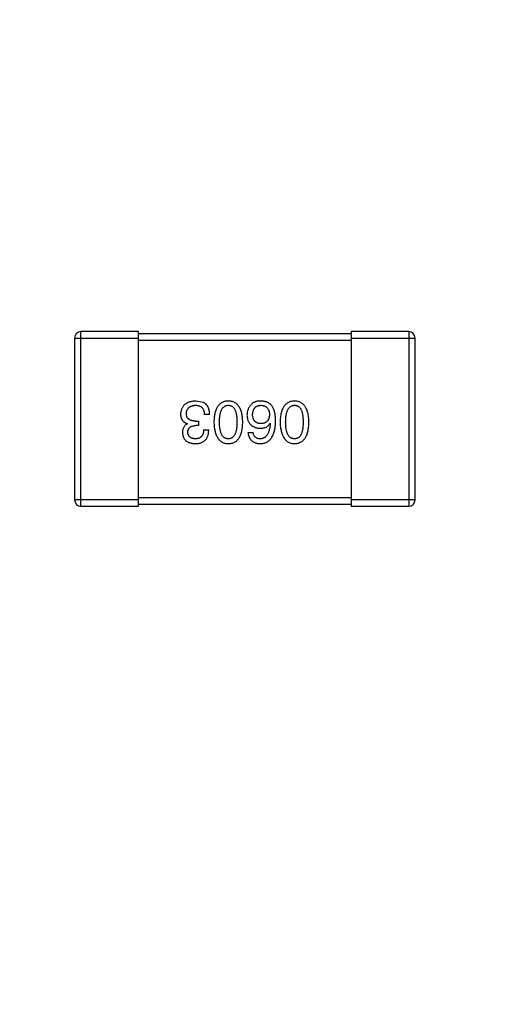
# Model space of a CAD drawing. Header units: inches. Extents: x -100 to 126, y -58 to 58.
# Tile 77 of 118: x 74.64 to 76.9, y 9.26 to 13.89. Entities that reach past the tile are written whole.
import ezdxf

# ---------------------------------------------------------------- set-up
doc = ezdxf.new("R2010")
doc.units = ezdxf.units.IN
doc.header["$LTSCALE"] = 1.21
doc.header["$MEASUREMENT"] = 0
doc.header["$PDMODE"] = 3
doc.header["$PDSIZE"] = 0.3125
doc.layers.get('0').update_dxf_attribs({"linetype": 'CONTINUOUS'})
doc.layers.get('Defpoints').update_dxf_attribs({"linetype": 'CONTINUOUS'})
doc.styles.get("Standard").update_dxf_attribs({"font": 'txt', "width": 0.8})
doc.dimstyles.get("Standard").update_dxf_attribs({"dimtxt": 0.15625, "dimasz": 0.1875, "dimexe": 0.125, "dimexo": 0.0625, "dimgap": 0.09, "dimtad": 0, "dimtih": 1, "dimtoh": 1, "dimzin": 4, "dimdsep": 46, "dimtxsty": 'STANDARD', "dimblk": '_FILLED', "dimblk1": '_FILLED', "dimblk2": '_FILLED', "dimcen": 0.09, "dimazin": 1, "dimtp": 0.01, "dimtm": 0.01, "dimtfac": 1, "dimtofl": 0, "dimtmove": 0, "dimatfit": 3, "dimldrblk": '_FILLED', "dimfxl": 1, "dimtolj": 1, "dimtzin": 4, "dimarcsym": 0})

# ---------------------------------------------------------------- blocks, each defined once
blk = doc.blocks.new('_FILLED')
at = {"color": 0, "linetype": 'ByBlock'}
blk.add_solid([(0, 0), (-1, 0.1667), (-1, -0.1667)], dxfattribs=at)
blk = doc.blocks.new('*D16')
at = {"color": 0, "lineweight": -2}
for p, q in [((76.8362, 41.7108), (39.6185, 41.7108)), ((39.7435, 40.2108), (39.7435, -4.8825)), ((39.7435, -56.2892), (39.7435, -11.1958)), ((61.686, -57.7892), (39.6185, -57.7892))]:
    blk.add_line(p, q, dxfattribs=at)
at = {"layer": 'Defpoints', "color": 0}
for p in [(76.8987, 41.7108), (39.7435, -57.7892), (61.7485, -57.7892)]:
    blk.add_point(p, dxfattribs=at)
at = {"color": 0, "lineweight": -2, "xscale": 1.5, "yscale": 1.5, "zscale": 1.5}
for p, rotation in [((39.7435, 41.7108), 90), ((39.7435, -57.7892), 270)]:
    blk.add_blockref('_FILLED', p, dxfattribs=dict(at, rotation=rotation))
at = {"color": 0, "insert": (39.7435, -8.0392), "char_height": 2, "attachment_point": 5, "rotation": 90}
blk.add_mtext('\\A1;99.50', dxfattribs=at)

msp = doc.modelspace()

# ---------------------------------------------------------------- linework, layer by layer
at = {"color": 7, "linetype": 'Continuous'}
for p, q in [((74.9286, 11.6007), (74.9286, 12.4207)), ((75.1986, 12.4207), (74.9286, 12.4207)), ((75.1986, 11.6007), (75.1986, 12.4207)), ((76.1986, 12.4107), (75.1986, 12.4107)), ((76.1986, 12.4207), (76.1986, 11.6007)), ((76.4686, 12.4207), (76.1986, 12.4207)), ((76.4686, 12.4207), (76.4686, 11.6007)), ((74.8986, 12.3907), (74.8986, 11.6307)), ((74.8986, 12.3907), (75.1986, 12.3907)), ((75.1986, 12.3807), (76.1986, 12.3807)), ((76.1986, 12.3907), (76.4986, 12.3907)), ((76.4986, 11.6307), (76.4986, 12.3907)), ((75.5038, 12.0879), (75.4677, 12.0945)), ((75.5333, 12.0311), (75.5082, 12.0311)), ((75.4295, 11.9874), (75.4295, 11.9885)), ((75.4809, 11.9797), (75.4677, 11.9797)), ((75.4688, 12.0005), (75.4809, 12.0005)), ((75.4809, 12.0005), (75.4809, 11.9797)), ((75.8169, 11.9907), (75.818, 11.9896)), ((75.5049, 11.959), (75.529, 11.959)), ((75.713, 11.9469), (75.7371, 11.9469)), ((75.1986, 11.6307), (74.8986, 11.6307)), ((76.1986, 11.6407), (75.1986, 11.6407)), ((75.1986, 11.6107), (76.1986, 11.6107)), ((76.4986, 11.6307), (76.1986, 11.6307)), ((74.9286, 11.6007), (75.1986, 11.6007)), ((76.1986, 11.6007), (76.4686, 11.6007))]:
    msp.add_line(p, q, dxfattribs=at)
for centre, start, end in [((74.9286, 12.3907), 89.9999, 179.9999), ((76.4686, 12.3907), 359.9999, 89.9999), ((74.9286, 11.6307), 179.9999, 269.9999), ((76.4686, 11.6307), 269.9999, 359.9999)]:
    msp.add_arc(centre, 0.03, start, end, dxfattribs=at)
for points, knots in [([(75.4677, 12.0945), (75.465, 12.0943), (75.4597, 12.0941), (75.4519, 12.0932), (75.4447, 12.0918), (75.438, 12.0899), (75.4317, 12.0877), (75.426, 12.085), (75.4208, 12.0818), (75.4161, 12.0782), (75.4118, 12.0741), (75.4081, 12.0696), (75.4049, 12.0646), (75.4023, 12.0592), (75.4001, 12.0534), (75.3984, 12.0471), (75.3972, 12.0403), (75.3969, 12.0357), (75.3967, 12.0333)], [0, 0, 0, 0, 0.078078, 0.151942, 0.221594, 0.28726, 0.350176, 0.409768, 0.467648, 0.523784, 0.578904, 0.634014, 0.689819, 0.746826, 0.805875, 0.867063, 0.931764, 1, 1, 1, 1]), ([(75.424, 12.0366), (75.4241, 12.038), (75.4244, 12.0409), (75.4251, 12.045), (75.4261, 12.0489), (75.4274, 12.0525), (75.4291, 12.0558), (75.4309, 12.0589), (75.4332, 12.0616), (75.4357, 12.0642), (75.4386, 12.0665), (75.4417, 12.0685), (75.4451, 12.0702), (75.4489, 12.0717), (75.4529, 12.0728), (75.4572, 12.0738), (75.4618, 12.0745), (75.465, 12.0747), (75.4667, 12.0748)], [0, 0, 0, 0, 0.068514, 0.133941, 0.195994, 0.255362, 0.312994, 0.369441, 0.424687, 0.480522, 0.537148, 0.594801, 0.654411, 0.716817, 0.781981, 0.850498, 0.923306, 1, 1, 1, 1]), ([(75.4667, 12.0748), (75.4683, 12.0748), (75.4715, 12.0747), (75.4761, 12.0742), (75.4804, 12.0734), (75.4844, 12.0721), (75.4881, 12.0706), (75.4915, 12.0687), (75.4945, 12.0665), (75.4973, 12.0639), (75.4998, 12.061), (75.5019, 12.0577), (75.5038, 12.0541), (75.5053, 12.0502), (75.5065, 12.0459), (75.5074, 12.0412), (75.508, 12.0363), (75.5081, 12.0329), (75.5082, 12.0311)], [0, 0, 0, 0, 0.071272, 0.13882, 0.201858, 0.262757, 0.320043, 0.376709, 0.431462, 0.486034, 0.541209, 0.597703, 0.65589, 0.717768, 0.782056, 0.850407, 0.92277, 1, 1, 1, 1]), ([(75.5333, 12.0311), (75.5333, 12.0329), (75.5331, 12.0364), (75.5327, 12.0415), (75.532, 12.0463), (75.5311, 12.051), (75.53, 12.0554), (75.5287, 12.0595), (75.5272, 12.0635), (75.5255, 12.0671), (75.5235, 12.0706), (75.5214, 12.0738), (75.519, 12.0768), (75.5164, 12.0795), (75.5136, 12.082), (75.5105, 12.0842), (75.5073, 12.0863), (75.505, 12.0874), (75.5038, 12.0879)], [0, 0, 0, 0, 0.078937, 0.154495, 0.226898, 0.296844, 0.363348, 0.427781, 0.48946, 0.549586, 0.607902, 0.664733, 0.720805, 0.776157, 0.831175, 0.886736, 0.943094, 1, 1, 1, 1]), ([(75.621, 12.0945), (75.6183, 12.0944), (75.6132, 12.0941), (75.6057, 12.0929), (75.5987, 12.0908), (75.5921, 12.0881), (75.5861, 12.0845), (75.5806, 12.0802), (75.5756, 12.0752), (75.5711, 12.0693), (75.5671, 12.0628), (75.5636, 12.0554), (75.5606, 12.0474), (75.5582, 12.0386), (75.5561, 12.029), (75.5547, 12.0187), (75.5536, 12.0077), (75.5534, 12), (75.5532, 11.9961)], [0, 0, 0, 0, 0.059134, 0.115603, 0.169236, 0.221572, 0.273254, 0.32474, 0.377319, 0.431815, 0.488555, 0.548609, 0.612242, 0.680182, 0.75251, 0.829782, 0.91231, 1, 1, 1, 1]), ([(75.5795, 11.9961), (75.5795, 11.9992), (75.5796, 12.0053), (75.58, 12.0141), (75.5808, 12.0223), (75.582, 12.03), (75.5834, 12.037), (75.5852, 12.0434), (75.5873, 12.0493), (75.5897, 12.0545), (75.5925, 12.0592), (75.5956, 12.0632), (75.599, 12.0667), (75.6028, 12.0695), (75.6069, 12.0718), (75.6113, 12.0735), (75.616, 12.0745), (75.6193, 12.0747), (75.621, 12.0748)], [0, 0, 0, 0, 0.094834, 0.184067, 0.267029, 0.344713, 0.417334, 0.484367, 0.546941, 0.604717, 0.65953, 0.710539, 0.759381, 0.806382, 0.853027, 0.900623, 0.949121, 1, 1, 1, 1]), ([(75.6888, 11.9961), (75.6886, 12), (75.6884, 12.0077), (75.6873, 12.0187), (75.6859, 12.029), (75.6838, 12.0386), (75.6814, 12.0474), (75.6784, 12.0554), (75.6749, 12.0628), (75.6709, 12.0693), (75.6664, 12.0752), (75.6614, 12.0802), (75.6559, 12.0845), (75.6499, 12.0881), (75.6433, 12.0908), (75.6363, 12.0929), (75.6288, 12.0941), (75.6236, 12.0944), (75.621, 12.0945)], [0, 0, 0, 0, 0.087693, 0.170223, 0.247496, 0.319826, 0.387768, 0.451403, 0.511459, 0.568358, 0.622671, 0.675251, 0.726739, 0.778422, 0.830759, 0.884394, 0.940865, 1, 1, 1, 1]), ([(75.621, 12.0748), (75.6226, 12.0747), (75.6258, 12.0746), (75.6305, 12.0737), (75.6348, 12.0722), (75.6388, 12.0699), (75.6424, 12.0672), (75.6458, 12.0638), (75.6488, 12.0597), (75.6515, 12.055), (75.6538, 12.0498), (75.6559, 12.0439), (75.6576, 12.0374), (75.659, 12.0304), (75.6601, 12.0227), (75.6609, 12.0144), (75.6614, 12.0054), (75.6614, 11.9993), (75.6614, 11.9961)], [0, 0, 0, 0, 0.049766, 0.097012, 0.143225, 0.188786, 0.235079, 0.282962, 0.333687, 0.387747, 0.445963, 0.508657, 0.576545, 0.649868, 0.72822, 0.812712, 0.903543, 1, 1, 1, 1]), ([(75.7283, 12.0781), (75.7268, 12.0763), (75.7237, 12.0729), (75.7197, 12.0673), (75.7163, 12.0615), (75.7135, 12.0555), (75.7113, 12.0491), (75.7098, 12.0426), (75.7089, 12.0358), (75.7087, 12.0312), (75.7087, 12.0289)], [0, 0, 0, 0, 0.129393, 0.255335, 0.378531, 0.500878, 0.622934, 0.746191, 0.87096, 1, 1, 1, 1]), ([(75.7775, 12.0945), (75.7747, 12.0945), (75.7693, 12.0946), (75.7615, 12.094), (75.7543, 12.0929), (75.7478, 12.0911), (75.742, 12.0887), (75.7368, 12.0858), (75.7321, 12.0823), (75.7296, 12.0795), (75.7283, 12.0781)], [0, 0, 0, 0, 0.156782, 0.301945, 0.436395, 0.561474, 0.678489, 0.78853, 0.894967, 1, 1, 1, 1]), ([(75.7349, 12.03), (75.735, 12.0317), (75.7352, 12.0351), (75.7359, 12.04), (75.7369, 12.0445), (75.738, 12.0487), (75.7395, 12.0527), (75.7412, 12.0563), (75.7432, 12.0596), (75.7455, 12.0625), (75.748, 12.0652), (75.7508, 12.0676), (75.7539, 12.0696), (75.7572, 12.0713), (75.7608, 12.0727), (75.7647, 12.0737), (75.7688, 12.0744), (75.7717, 12.0747), (75.7732, 12.0748)], [0, 0, 0, 0, 0.078863, 0.153308, 0.223539, 0.289857, 0.35341, 0.413572, 0.471721, 0.528235, 0.584279, 0.638781, 0.69466, 0.751251, 0.809198, 0.869697, 0.933318, 1, 1, 1, 1]), ([(75.7732, 12.0748), (75.7747, 12.0747), (75.7779, 12.0746), (75.7823, 12.0739), (75.7866, 12.073), (75.7905, 12.0717), (75.7941, 12.0702), (75.7974, 12.0682), (75.8005, 12.066), (75.8032, 12.0633), (75.8058, 12.0605), (75.8079, 12.0572), (75.8098, 12.0537), (75.8114, 12.0498), (75.8126, 12.0455), (75.8136, 12.041), (75.8144, 12.0362), (75.8146, 12.0328), (75.8147, 12.0311)], [0, 0, 0, 0, 0.070403, 0.137196, 0.200053, 0.260887, 0.31876, 0.37535, 0.430743, 0.485927, 0.541678, 0.598832, 0.657726, 0.719441, 0.783504, 0.851852, 0.923533, 1, 1, 1, 1]), ([(75.8289, 12.0682), (75.8274, 12.0703), (75.8245, 12.0742), (75.8192, 12.0794), (75.8136, 12.0838), (75.8073, 12.0875), (75.8006, 12.0904), (75.7934, 12.0926), (75.7856, 12.094), (75.7803, 12.0943), (75.7775, 12.0945)], [0, 0, 0, 0, 0.125033, 0.246266, 0.36603, 0.485265, 0.606781, 0.732144, 0.862551, 1, 1, 1, 1]), ([(75.9319, 12.0945), (75.9292, 12.0944), (75.924, 12.0941), (75.9165, 12.0929), (75.9095, 12.0908), (75.903, 12.0881), (75.897, 12.0845), (75.8915, 12.0802), (75.8864, 12.0752), (75.8819, 12.0693), (75.878, 12.0628), (75.8745, 12.0554), (75.8715, 12.0474), (75.869, 12.0386), (75.867, 12.029), (75.8655, 12.0187), (75.8645, 12.0077), (75.8642, 12), (75.8641, 11.9961)], [0, 0, 0, 0, 0.059134, 0.115603, 0.169236, 0.221572, 0.273254, 0.32474, 0.377319, 0.431815, 0.488555, 0.548609, 0.612242, 0.680182, 0.75251, 0.829782, 0.91231, 1, 1, 1, 1]), ([(75.8903, 11.9961), (75.8904, 11.9992), (75.8904, 12.0053), (75.8909, 12.0141), (75.8917, 12.0223), (75.8928, 12.03), (75.8943, 12.037), (75.896, 12.0434), (75.8981, 12.0493), (75.9006, 12.0545), (75.9033, 12.0592), (75.9064, 12.0632), (75.9098, 12.0667), (75.9136, 12.0695), (75.9177, 12.0718), (75.9221, 12.0735), (75.9269, 12.0745), (75.9302, 12.0747), (75.9319, 12.0748)], [0, 0, 0, 0, 0.094834, 0.184067, 0.267029, 0.344713, 0.417334, 0.484367, 0.546941, 0.604717, 0.65953, 0.710539, 0.759381, 0.806382, 0.853027, 0.900623, 0.949121, 1, 1, 1, 1]), ([(75.9996, 11.9961), (75.9995, 12), (75.9992, 12.0077), (75.9982, 12.0187), (75.9967, 12.029), (75.9947, 12.0386), (75.9922, 12.0474), (75.9892, 12.0554), (75.9858, 12.0628), (75.9817, 12.0693), (75.9773, 12.0752), (75.9723, 12.0802), (75.9668, 12.0845), (75.9607, 12.0881), (75.9542, 12.0908), (75.9472, 12.0929), (75.9397, 12.0941), (75.9345, 12.0944), (75.9319, 12.0945)], [0, 0, 0, 0, 0.087693, 0.170223, 0.247496, 0.319826, 0.387768, 0.451403, 0.511459, 0.568358, 0.622671, 0.675251, 0.726739, 0.778422, 0.830759, 0.884394, 0.940865, 1, 1, 1, 1]), ([(75.9319, 12.0748), (75.9335, 12.0747), (75.9367, 12.0746), (75.9413, 12.0737), (75.9457, 12.0722), (75.9496, 12.0699), (75.9533, 12.0672), (75.9567, 12.0638), (75.9597, 12.0597), (75.9623, 12.055), (75.9647, 12.0498), (75.9668, 12.0439), (75.9684, 12.0374), (75.9699, 12.0304), (75.971, 12.0227), (75.9717, 12.0144), (75.9722, 12.0054), (75.9723, 11.9993), (75.9723, 11.9961)], [0, 0, 0, 0, 0.049766, 0.097012, 0.143225, 0.188786, 0.235079, 0.282962, 0.333687, 0.387747, 0.445963, 0.508657, 0.576545, 0.649868, 0.72822, 0.812712, 0.903543, 1, 1, 1, 1]), ([(75.3967, 12.0333), (75.3967, 12.0318), (75.3968, 12.0291), (75.3972, 12.025), (75.3978, 12.0211), (75.3987, 12.0174), (75.3998, 12.0139), (75.4013, 12.0106), (75.4029, 12.0075), (75.4048, 12.0045), (75.407, 12.0018), (75.4095, 11.9993), (75.4122, 11.997), (75.4152, 11.9949), (75.4184, 11.993), (75.4218, 11.9912), (75.4256, 11.9897), (75.4282, 11.9889), (75.4295, 11.9885)], [0, 0, 0, 0, 0.071215, 0.138707, 0.20396, 0.266995, 0.327734, 0.387609, 0.445602, 0.503345, 0.561136, 0.618597, 0.677672, 0.738255, 0.799989, 0.863961, 0.930555, 1, 1, 1, 1]), ([(75.4688, 12.0005), (75.467, 12.0005), (75.4635, 12.0005), (75.4585, 12.001), (75.4537, 12.0016), (75.4493, 12.0027), (75.4453, 12.0039), (75.4415, 12.0054), (75.4382, 12.0073), (75.4352, 12.0094), (75.4326, 12.0118), (75.4303, 12.0145), (75.4283, 12.0175), (75.4267, 12.0208), (75.4255, 12.0243), (75.4246, 12.0282), (75.4241, 12.0323), (75.4241, 12.0351), (75.424, 12.0366)], [0, 0, 0, 0, 0.082495, 0.159728, 0.232496, 0.300725, 0.365163, 0.425859, 0.483728, 0.538892, 0.592921, 0.646195, 0.699968, 0.754746, 0.811387, 0.870806, 0.933482, 1, 1, 1, 1]), ([(75.7087, 12.0289), (75.7088, 12.0266), (75.709, 12.022), (75.71, 12.0153), (75.7114, 12.0091), (75.7132, 12.0033), (75.7156, 11.9979), (75.7184, 11.993), (75.7216, 11.9884), (75.7253, 11.9843), (75.7294, 11.9806), (75.734, 11.9773), (75.7391, 11.9745), (75.7446, 11.972), (75.7505, 11.97), (75.7569, 11.9685), (75.7638, 11.9673), (75.7685, 11.9668), (75.771, 11.9666)], [0, 0, 0, 0, 0.071527, 0.139094, 0.20346, 0.264939, 0.323904, 0.381383, 0.437591, 0.493343, 0.549401, 0.606085, 0.664838, 0.725424, 0.788712, 0.855452, 0.925772, 1, 1, 1, 1]), ([(75.7742, 11.9885), (75.7727, 11.9885), (75.7698, 11.9887), (75.7656, 11.9893), (75.7616, 11.9902), (75.7579, 11.9914), (75.7545, 11.9929), (75.7513, 11.9947), (75.7484, 11.9969), (75.7458, 11.9993), (75.7435, 12.0021), (75.7414, 12.0052), (75.7396, 12.0086), (75.7381, 12.0123), (75.7369, 12.0163), (75.7359, 12.0206), (75.7352, 12.0252), (75.735, 12.0284), (75.7349, 12.03)], [0, 0, 0, 0, 0.069884, 0.136529, 0.199638, 0.259844, 0.317774, 0.374356, 0.430026, 0.485148, 0.5409, 0.597889, 0.657472, 0.718614, 0.783613, 0.85129, 0.923712, 1, 1, 1, 1]), ([(75.8147, 12.0311), (75.8146, 12.0294), (75.8143, 12.0261), (75.8137, 12.0214), (75.8126, 12.017), (75.8114, 12.0129), (75.8099, 12.0091), (75.808, 12.0056), (75.8059, 12.0025), (75.8035, 11.9996), (75.8008, 11.9971), (75.7979, 11.9949), (75.7947, 11.993), (75.7911, 11.9915), (75.7873, 11.9902), (75.7832, 11.9893), (75.7788, 11.9887), (75.7758, 11.9885), (75.7742, 11.9885)], [0, 0, 0, 0, 0.076072, 0.148369, 0.216753, 0.281358, 0.342792, 0.401604, 0.458929, 0.514444, 0.569818, 0.625343, 0.681554, 0.739608, 0.800134, 0.863477, 0.929547, 1, 1, 1, 1]), ([(75.8431, 12.0005), (75.8431, 12.004), (75.843, 12.0109), (75.8423, 12.0209), (75.8413, 12.0303), (75.8396, 12.0391), (75.8377, 12.0473), (75.8353, 12.0549), (75.8324, 12.0619), (75.83, 12.0662), (75.8289, 12.0682)], [0, 0, 0, 0, 0.151498, 0.29521, 0.430242, 0.557137, 0.677306, 0.790845, 0.898111, 1, 1, 1, 1]), ([(75.4295, 11.9874), (75.4276, 11.9864), (75.4239, 11.9845), (75.4189, 11.9809), (75.4147, 11.9765), (75.4113, 11.9716), (75.4087, 11.966), (75.4068, 11.9598), (75.4056, 11.953), (75.4055, 11.9483), (75.4055, 11.9458)], [0, 0, 0, 0, 0.125227, 0.244792, 0.361427, 0.478215, 0.59667, 0.722058, 0.856314, 1, 1, 1, 1]), ([(75.4306, 11.948), (75.4307, 11.9493), (75.4308, 11.9517), (75.4313, 11.9552), (75.4321, 11.9584), (75.4332, 11.9615), (75.4346, 11.9643), (75.4363, 11.9668), (75.4382, 11.9692), (75.4404, 11.9713), (75.4429, 11.9732), (75.4456, 11.9748), (75.4486, 11.9762), (75.4519, 11.9774), (75.4555, 11.9783), (75.4593, 11.979), (75.4635, 11.9795), (75.4663, 11.9797), (75.4677, 11.9797)], [0, 0, 0, 0, 0.067741, 0.131599, 0.192143, 0.249977, 0.306453, 0.361639, 0.416449, 0.471489, 0.527582, 0.584873, 0.644974, 0.70814, 0.77492, 0.845909, 0.920585, 1, 1, 1, 1]), ([(75.5532, 11.9961), (75.5534, 11.9921), (75.5538, 11.9843), (75.5549, 11.973), (75.5565, 11.9624), (75.5585, 11.9526), (75.5611, 11.9436), (75.5641, 11.9353), (75.5676, 11.9278), (75.5716, 11.921), (75.5761, 11.915), (75.5811, 11.9097), (75.5866, 11.9052), (75.5925, 11.9015), (75.599, 11.8986), (75.6059, 11.8964), (75.6133, 11.8949), (75.6184, 11.8946), (75.621, 11.8945)], [0, 0, 0, 0, 0.088475, 0.171606, 0.249595, 0.322626, 0.391327, 0.455765, 0.516374, 0.573675, 0.628522, 0.681161, 0.732559, 0.783563, 0.83504, 0.887639, 0.942585, 1, 1, 1, 1]), ([(75.621, 11.9174), (75.6193, 11.9175), (75.6161, 11.9176), (75.6113, 11.9185), (75.6069, 11.9201), (75.6027, 11.9222), (75.599, 11.9251), (75.5955, 11.9285), (75.5925, 11.9325), (75.5897, 11.9372), (75.5873, 11.9424), (75.5852, 11.9483), (75.5834, 11.9548), (75.582, 11.9618), (75.5808, 11.9695), (75.58, 11.9779), (75.5796, 11.9868), (75.5795, 11.9929), (75.5795, 11.9961)], [0, 0, 0, 0, 0.050604, 0.098688, 0.145699, 0.191791, 0.238625, 0.286717, 0.337546, 0.391814, 0.449755, 0.512106, 0.579685, 0.652048, 0.730262, 0.814146, 0.904281, 1, 1, 1, 1]), ([(75.621, 11.8945), (75.6236, 11.8946), (75.6288, 11.8948), (75.6363, 11.8961), (75.6433, 11.8983), (75.6499, 11.9011), (75.6559, 11.9048), (75.6614, 11.9092), (75.6664, 11.9144), (75.6709, 11.9205), (75.6749, 11.9272), (75.6784, 11.9348), (75.6814, 11.9431), (75.6838, 11.9522), (75.6859, 11.9621), (75.6873, 11.9728), (75.6884, 11.9842), (75.6886, 11.9921), (75.6888, 11.9961)], [0, 0, 0, 0, 0.057911, 0.113262, 0.165956, 0.217443, 0.268511, 0.319665, 0.372, 0.426129, 0.483365, 0.543779, 0.607756, 0.676562, 0.749704, 0.827713, 0.911177, 1, 1, 1, 1]), ([(75.6614, 11.9961), (75.6614, 11.9929), (75.6614, 11.9868), (75.6609, 11.9779), (75.6601, 11.9695), (75.659, 11.9618), (75.6575, 11.9548), (75.6559, 11.9483), (75.6538, 11.9424), (75.6515, 11.9372), (75.6488, 11.9325), (75.6458, 11.9285), (75.6424, 11.9251), (75.6388, 11.9222), (75.6348, 11.9201), (75.6305, 11.9185), (75.6258, 11.9176), (75.6226, 11.9175), (75.621, 11.9174)], [0, 0, 0, 0, 0.096452, 0.187278, 0.271765, 0.350519, 0.423437, 0.491321, 0.554011, 0.612224, 0.666281, 0.717003, 0.764884, 0.811423, 0.856783, 0.902993, 0.950236, 1, 1, 1, 1]), ([(75.771, 11.8945), (75.7738, 11.8946), (75.7793, 11.895), (75.7873, 11.8964), (75.7948, 11.8987), (75.8017, 11.9018), (75.8082, 11.9056), (75.814, 11.9103), (75.8194, 11.9158), (75.8241, 11.9221), (75.8284, 11.9292), (75.8321, 11.937), (75.8353, 11.9457), (75.8379, 11.9551), (75.8401, 11.9653), (75.8416, 11.9763), (75.8427, 11.9881), (75.843, 11.9963), (75.8431, 12.0005)], [0, 0, 0, 0, 0.058957, 0.115262, 0.16907, 0.221312, 0.273147, 0.324961, 0.377649, 0.432026, 0.488925, 0.549039, 0.612912, 0.680653, 0.753056, 0.830314, 0.912483, 1, 1, 1, 1]), ([(75.771, 11.9666), (75.7736, 11.9667), (75.7787, 11.9668), (75.786, 11.9679), (75.7927, 11.9698), (75.7989, 11.9724), (75.8044, 11.9759), (75.8092, 11.98), (75.8135, 11.985), (75.8157, 11.9887), (75.8169, 11.9907)], [0, 0, 0, 0, 0.144617, 0.279572, 0.40596, 0.526097, 0.64389, 0.760003, 0.877724, 1, 1, 1, 1]), ([(75.818, 11.9896), (75.8178, 11.9867), (75.8174, 11.9812), (75.8163, 11.9733), (75.8151, 11.9659), (75.8135, 11.9589), (75.8116, 11.9526), (75.8094, 11.9467), (75.807, 11.9414), (75.8042, 11.9366), (75.801, 11.9323), (75.7977, 11.9286), (75.794, 11.9253), (75.7899, 11.9227), (75.7856, 11.9205), (75.781, 11.919), (75.7761, 11.9178), (75.7727, 11.9176), (75.771, 11.9174)], [0, 0, 0, 0, 0.089218, 0.173709, 0.252753, 0.326963, 0.397099, 0.462534, 0.524018, 0.582178, 0.637235, 0.689955, 0.741228, 0.791618, 0.841661, 0.892925, 0.945259, 1, 1, 1, 1]), ([(75.8641, 11.9961), (75.8643, 11.9921), (75.8646, 11.9843), (75.8658, 11.973), (75.8674, 11.9624), (75.8694, 11.9526), (75.872, 11.9436), (75.875, 11.9353), (75.8785, 11.9278), (75.8825, 11.921), (75.887, 11.915), (75.892, 11.9097), (75.8974, 11.9052), (75.9034, 11.9015), (75.9098, 11.8986), (75.9168, 11.8964), (75.9241, 11.8949), (75.9293, 11.8946), (75.9319, 11.8945)], [0, 0, 0, 0, 0.088475, 0.171606, 0.249595, 0.322626, 0.391327, 0.455765, 0.516374, 0.573675, 0.628522, 0.681161, 0.732559, 0.783563, 0.83504, 0.887639, 0.942585, 1, 1, 1, 1]), ([(75.9319, 11.9174), (75.9302, 11.9175), (75.9269, 11.9176), (75.9222, 11.9185), (75.9177, 11.9201), (75.9136, 11.9222), (75.9099, 11.9251), (75.9064, 11.9285), (75.9034, 11.9325), (75.9005, 11.9372), (75.8981, 11.9424), (75.896, 11.9483), (75.8943, 11.9548), (75.8928, 11.9618), (75.8917, 11.9695), (75.8909, 11.9779), (75.8904, 11.9868), (75.8904, 11.9929), (75.8903, 11.9961)], [0, 0, 0, 0, 0.050604, 0.098688, 0.145699, 0.191791, 0.238625, 0.286717, 0.337546, 0.391814, 0.449755, 0.512106, 0.579685, 0.652048, 0.730262, 0.814146, 0.904281, 1, 1, 1, 1]), ([(75.9319, 11.8945), (75.9345, 11.8946), (75.9397, 11.8948), (75.9472, 11.8961), (75.9542, 11.8983), (75.9607, 11.9011), (75.9668, 11.9048), (75.9723, 11.9092), (75.9773, 11.9144), (75.9818, 11.9205), (75.9858, 11.9272), (75.9892, 11.9348), (75.9922, 11.9431), (75.9947, 11.9522), (75.9967, 11.9621), (75.9982, 11.9728), (75.9992, 11.9842), (75.9995, 11.9921), (75.9996, 11.9961)], [0, 0, 0, 0, 0.057911, 0.113262, 0.165956, 0.217443, 0.268511, 0.319665, 0.372, 0.426129, 0.483365, 0.543779, 0.607756, 0.676562, 0.749704, 0.827713, 0.911177, 1, 1, 1, 1]), ([(75.9723, 11.9961), (75.9723, 11.9929), (75.9722, 11.9868), (75.9717, 11.9779), (75.971, 11.9695), (75.9699, 11.9618), (75.9684, 11.9548), (75.9668, 11.9483), (75.9647, 11.9424), (75.9623, 11.9372), (75.9597, 11.9325), (75.9567, 11.9285), (75.9533, 11.9251), (75.9497, 11.9222), (75.9457, 11.9201), (75.9413, 11.9185), (75.9367, 11.9176), (75.9335, 11.9175), (75.9319, 11.9174)], [0, 0, 0, 0, 0.096452, 0.187278, 0.271765, 0.350519, 0.423437, 0.491321, 0.554011, 0.612224, 0.666281, 0.717003, 0.764884, 0.811423, 0.856783, 0.902993, 0.950236, 1, 1, 1, 1]), ([(75.4055, 11.9458), (75.4056, 11.9439), (75.4059, 11.94), (75.407, 11.9343), (75.4085, 11.9291), (75.4103, 11.9242), (75.4126, 11.9197), (75.4154, 11.9155), (75.4185, 11.9117), (75.4221, 11.9083), (75.4261, 11.9053), (75.4305, 11.9026), (75.4353, 11.9003), (75.4406, 11.8984), (75.4462, 11.8968), (75.4523, 11.8957), (75.4588, 11.8948), (75.4633, 11.8946), (75.4656, 11.8945)], [0, 0, 0, 0, 0.067521, 0.132139, 0.193339, 0.252064, 0.309083, 0.364848, 0.420021, 0.475612, 0.532002, 0.589602, 0.649896, 0.712634, 0.778603, 0.848416, 0.922155, 1, 1, 1, 1]), ([(75.4667, 11.9174), (75.4653, 11.9175), (75.4626, 11.9176), (75.4587, 11.9181), (75.4551, 11.9188), (75.4517, 11.9197), (75.4486, 11.9208), (75.4457, 11.9222), (75.4431, 11.9238), (75.4407, 11.9256), (75.4385, 11.9276), (75.4367, 11.9299), (75.435, 11.9323), (75.4336, 11.9351), (75.4325, 11.938), (75.4316, 11.9411), (75.4309, 11.9445), (75.4307, 11.9468), (75.4306, 11.948)], [0, 0, 0, 0, 0.078051, 0.151197, 0.220412, 0.286742, 0.34933, 0.409464, 0.467368, 0.52298, 0.578639, 0.633998, 0.690142, 0.746855, 0.805868, 0.867776, 0.932345, 1, 1, 1, 1]), ([(75.4656, 11.8945), (75.4681, 11.8946), (75.473, 11.8947), (75.4801, 11.8956), (75.4867, 11.8969), (75.4928, 11.8988), (75.4985, 11.9011), (75.5037, 11.9039), (75.5084, 11.9072), (75.5126, 11.9111), (75.5164, 11.9154), (75.5196, 11.9202), (75.5224, 11.9255), (75.5247, 11.9312), (75.5265, 11.9375), (75.5278, 11.9442), (75.5287, 11.9514), (75.5289, 11.9564), (75.529, 11.959)], [0, 0, 0, 0, 0.073232, 0.142595, 0.207997, 0.270074, 0.329156, 0.386529, 0.441846, 0.496976, 0.551877, 0.607941, 0.665637, 0.725446, 0.788542, 0.855101, 0.925196, 1, 1, 1, 1]), ([(75.5049, 11.959), (75.5048, 11.9573), (75.5047, 11.954), (75.5041, 11.9493), (75.5033, 11.9449), (75.5022, 11.9408), (75.5008, 11.9371), (75.4991, 11.9337), (75.4971, 11.9305), (75.4949, 11.9278), (75.4923, 11.9253), (75.4895, 11.9232), (75.4864, 11.9214), (75.483, 11.9199), (75.4793, 11.9188), (75.4753, 11.918), (75.4711, 11.9175), (75.4682, 11.9175), (75.4667, 11.9174)], [0, 0, 0, 0, 0.078134, 0.15164, 0.221358, 0.286689, 0.348614, 0.407697, 0.464247, 0.520153, 0.574432, 0.629291, 0.684538, 0.742032, 0.801329, 0.863637, 0.930123, 1, 1, 1, 1]), ([(75.713, 11.9469), (75.7133, 11.9449), (75.7138, 11.941), (75.7151, 11.9354), (75.7166, 11.9301), (75.7186, 11.9252), (75.721, 11.9207), (75.7237, 11.9165), (75.7267, 11.9126), (75.7302, 11.9091), (75.734, 11.9061), (75.7382, 11.9033), (75.7428, 11.9009), (75.7477, 11.8989), (75.753, 11.8972), (75.7587, 11.8959), (75.7647, 11.895), (75.7688, 11.8947), (75.771, 11.8945)], [0, 0, 0, 0, 0.06947, 0.136096, 0.199592, 0.260665, 0.319672, 0.377156, 0.433415, 0.489984, 0.546535, 0.604276, 0.663499, 0.725182, 0.788953, 0.855683, 0.926216, 1, 1, 1, 1]), ([(75.771, 11.9174), (75.7687, 11.9175), (75.7644, 11.9176), (75.7583, 11.9191), (75.7528, 11.9214), (75.7481, 11.9247), (75.7442, 11.9289), (75.741, 11.9341), (75.7386, 11.9402), (75.7376, 11.9446), (75.7371, 11.9469)], [0, 0, 0, 0, 0.136586, 0.261496, 0.378089, 0.490612, 0.605522, 0.725767, 0.8561, 1, 1, 1, 1])]:
    msp.add_open_spline(points, degree=3, knots=knots, dxfattribs=at)

# ---------------------------------------------------------------- dimensions: what is measured, and where the dimension line sits
at = {"color": 1}
dim = msp.add_linear_dim(base=(39.7435, -57.7892), p1=(76.8987, 41.7108), p2=(61.7485, -57.7892), angle=90, dimstyle='STANDARD', override={"dimtxt": 2, "dimasz": 1.5, "dimtih": 0, "dimtoh": 0, "dimzin": 0, "dimcen": 0.198, "dimadec": 0, "dimazin": 0, "dimtp": 0, "dimtm": 0, "dimtdec": 4, "dimtzin": 0}, dxfattribs=at)
dim.commit()
dim.dimension.update_dxf_attribs({"geometry": '*D16', "text_midpoint": (39.7435, -8.0392)})

doc.saveas('drawing.dxf')
